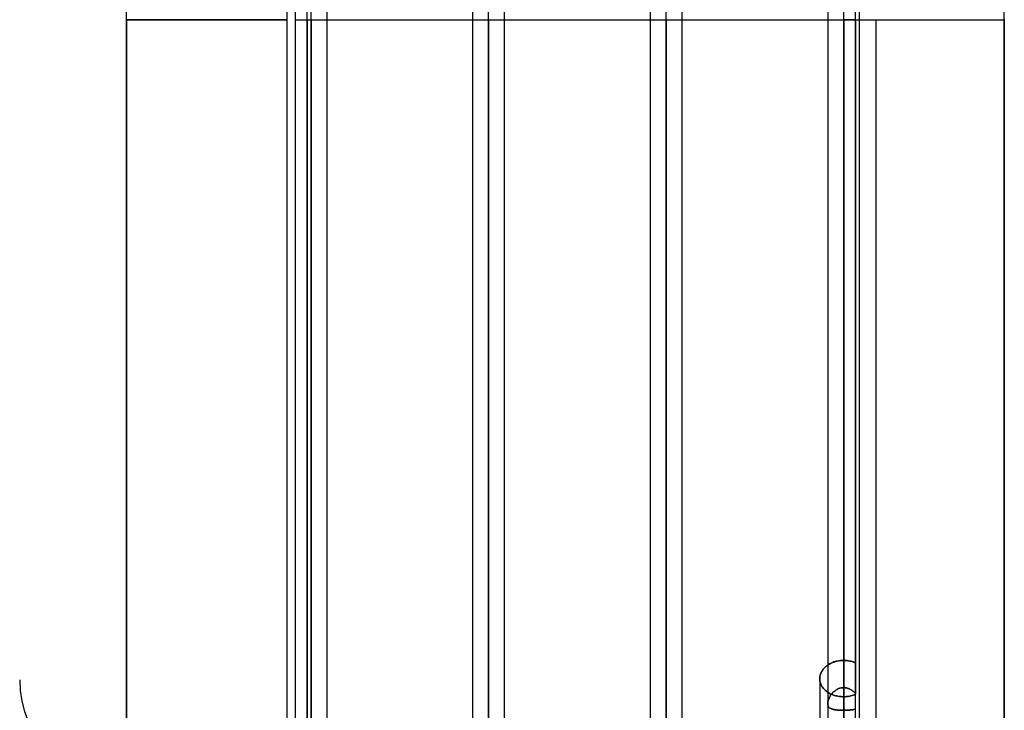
# Model space of a CAD drawing. Header units: millimetres. Extents: x -97 to 82, y -215 to 215.
# Tile 39 of 84: x -57 to -8, y -34 to 0. Entities that reach past the tile are written whole.
import ezdxf

# ---------------------------------------------------------------- set-up
doc = ezdxf.new("R2010")
doc.units = ezdxf.units.MM
doc.layers.add('MAIN-1', color=7, linetype='Continuous')
doc.layers.add('MAIN-2', color=7, linetype='Continuous')

msp = doc.modelspace()

# ---------------------------------------------------------------- linework, layer by layer
at = {"layer": 'MAIN-1'}
for p, q in [((-26.004, 119.951), (-26.004, 0)), ((-24.419, 0), (-24.419, 119.877)), ((-17.204, 119.877), (-17.204, 0)), ((-15.619, 0), (-15.619, 119.877)), ((-34.804, 114.344), (-34.804, 0)), ((-33.219, 0), (-33.219, 114.379)), ((-43.604, 108.884), (-43.604, 0)), ((-42.019, 0), (-42.019, 108.774)), ((-8.45, 0), (-8.45, 49.928)), ((-44, -48.928), (-44, 48.928)), ((-51.95, 0), (-51.95, 38.04)), ((-42.811, 0), (-42.811, -109.318)), ((-34.011, 0), (-34.011, -114.925)), ((-25.211, 0), (-25.211, -120.621)), ((-16.411, 0), (-16.411, -120.621)), ((-14.817, 0), (-14.817, -57.06)), ((-51.95, -38.04), (-51.95, 0)), ((-51.95, 0), (-44, 0)), ((-43.604, 0), (-43.604, -108.884)), ((-42.019, 0), (-34.804, 0)), ((-42.019, -108.774), (-42.019, 0)), ((-34.804, 0), (-34.804, -114.344)), ((-33.219, 0), (-26.004, 0)), ((-33.219, -114.379), (-33.219, 0)), ((-26.004, 0), (-26.004, -119.951)), ((-24.419, 0), (-17.204, 0)), ((-24.419, -119.877), (-24.419, 0)), ((-17.204, 0), (-17.204, -119.877)), ((-15.619, -119.877), (-15.619, 0)), ((-14.817, 0), (-8.45, 0)), ((-8.45, -49.928), (-8.45, 0)), ((-17.394, -32.182), (-17.426, -32.22)), ((-17.359, -32.145), (-17.394, -32.182)), ((-17.323, -32.11), (-17.359, -32.145)), ((-17.285, -32.077), (-17.323, -32.11)), ((-17.245, -32.045), (-17.285, -32.077)), ((-17.204, -32.015), (-17.245, -32.045)), ((-17.599, -32.649), (-17.6, -32.692)), ((-17.6, -32.692), (-17.6, -39.639)), ((-17.594, -32.605), (-17.599, -32.649)), ((-17.587, -32.561), (-17.594, -32.605)), ((-17.577, -32.517), (-17.587, -32.561)), ((-17.564, -32.473), (-17.577, -32.517)), ((-17.548, -32.429), (-17.564, -32.473)), ((-17.529, -32.385), (-17.548, -32.429)), ((-17.508, -32.343), (-17.529, -32.385)), ((-17.483, -32.301), (-17.508, -32.343)), ((-17.456, -32.26), (-17.483, -32.301)), ((-17.426, -32.22), (-17.456, -32.26))]:
    msp.add_line(p, q, dxfattribs=at)
msp.add_arc((-51.95, -32.74), 5.3, 180, 270, dxfattribs=at)
at = {"layer": 'MAIN-2'}
for p, q in [((-25.211, 0), (-25.211, 120.621)), ((-16.411, 0), (-16.411, 120.621)), ((-16.411, 0), (-16.411, 119.574)), ((-25.211, 0), (-25.211, 119.448)), ((-34.011, 0), (-34.011, 114.925)), ((-34.011, 0), (-34.011, 113.843)), ((-42.811, 0), (-42.811, 109.318)), ((-42.811, 0), (-42.811, 108.103)), ((-42.811, 0), (-42.811, 100.478)), ((-42.811, 0), (-42.811, 99.357)), ((-42.811, 0), (-42.811, 91.731)), ((-42.811, 0), (-42.811, 90.61)), ((-42.811, 0), (-42.811, 82.983)), ((-42.811, 0), (-42.811, 81.862)), ((-42.811, 0), (-42.811, 74.234)), ((-42.811, 0), (-42.811, 73.112)), ((-42.811, 0), (-42.811, 65.483)), ((-42.811, 0), (-42.811, 64.361)), ((-42.811, 0), (-42.811, 56.729)), ((-42.811, 0), (-42.811, 55.766)), ((-34.011, 0), (-34.011, 51.193)), ((-43, 0), (-43, 49.928)), ((-34.011, 0), (-34.011, 50.158)), ((-25.211, 0), (-25.211, 45.574)), ((-25.211, 0), (-25.211, 44.549)), ((-16.411, 0), (-16.411, 39.95)), ((-16.411, 0), (-16.411, 38.757)), ((-15.827, 0), (-15.827, 36.962)), ((-16.411, 0), (-16.411, 34.258)), ((-16.411, 0), (-16.411, 33.132)), ((-44, 0), (-51.95, 0)), ((-42.811, 0), (-42.811, -108.103)), ((-42.811, 0), (-42.811, -99.357)), ((-42.811, 0), (-42.811, -100.478)), ((-42.811, 0), (-42.811, -90.61)), ((-42.811, 0), (-42.811, -91.731)), ((-42.811, 0), (-42.811, -81.862)), ((-42.811, 0), (-42.811, -82.983)), ((-42.811, 0), (-42.811, -73.112)), ((-42.811, 0), (-42.811, -74.234)), ((-42.811, 0), (-42.811, -64.361)), ((-42.811, 0), (-42.811, -65.483)), ((-42.811, 0), (-42.811, -55.766)), ((-42.811, 0), (-42.811, -56.729)), ((-34.011, 0), (-34.011, -113.843)), ((-34.011, 0), (-34.011, -50.158)), ((-34.011, 0), (-34.011, -51.193)), ((-25.211, 0), (-25.211, -119.448)), ((-25.211, 0), (-25.211, -44.549)), ((-25.211, 0), (-25.211, -45.574)), ((-16.411, 0), (-16.411, -40.538)), ((-16.411, 0), (-16.411, -38.757)), ((-16.411, 0), (-16.411, -39.95)), ((-16.411, 0), (-16.411, -34.258)), ((-16.411, 0), (-16.411, -33.132)), ((-15.827, 0), (-15.827, -33.433)), ((-51.95, 0), (-51.95, -38.04)), ((-43.604, 0), (-42.811, 0)), ((-43.604, 0), (-42.811, 0)), ((-43.604, 0), (-42.811, 0)), ((-43.604, 0), (-42.811, 0)), ((-43.604, 0), (-42.811, 0)), ((-43.604, 0), (-42.811, 0)), ((-43.604, 0), (-42.811, 0)), ((-43, 0), (-43, -49.928)), ((-43, 0), (-42.019, 0)), ((-43, -49.928), (-43, 0)), ((-42.811, -109.318), (-42.811, 0)), ((-42.811, -108.103), (-42.811, 0)), ((-42.811, -100.478), (-42.811, 0)), ((-42.811, -99.357), (-42.811, 0)), ((-42.811, -91.731), (-42.811, 0)), ((-42.811, -90.61), (-42.811, 0)), ((-42.811, -82.983), (-42.811, 0)), ((-42.811, -81.862), (-42.811, 0)), ((-42.811, -74.234), (-42.811, 0)), ((-42.811, -73.112), (-42.811, 0)), ((-42.811, -65.483), (-42.811, 0)), ((-42.811, -64.361), (-42.811, 0)), ((-42.811, -56.729), (-42.811, 0)), ((-42.811, -55.766), (-42.811, 0)), ((-42.811, 0), (-42.019, 0)), ((-42.811, 0), (-42.019, 0)), ((-42.811, 0), (-42.019, 0)), ((-42.811, 0), (-42.019, 0)), ((-42.811, 0), (-42.019, 0)), ((-42.811, 0), (-42.019, 0)), ((-42.811, 0), (-42.019, 0)), ((-34.804, 0), (-34.011, 0)), ((-34.804, 0), (-34.011, 0)), ((-34.804, 0), (-33.219, 0)), ((-34.011, -114.925), (-34.011, 0)), ((-34.011, -113.843), (-34.011, 0)), ((-34.011, -51.193), (-34.011, 0)), ((-34.011, -50.158), (-34.011, 0)), ((-34.011, 0), (-33.219, 0)), ((-34.011, 0), (-33.219, 0)), ((-26.004, 0), (-25.211, 0)), ((-26.004, 0), (-25.211, 0)), ((-26.004, 0), (-24.419, 0)), ((-25.211, -120.621), (-25.211, 0)), ((-25.211, -119.448), (-25.211, 0)), ((-25.211, -45.574), (-25.211, 0)), ((-25.211, -44.549), (-25.211, 0)), ((-25.211, 0), (-24.419, 0)), ((-25.211, 0), (-24.419, 0)), ((-17.204, 0), (-16.411, 0)), ((-17.204, 0), (-16.411, 0)), ((-17.204, 0), (-16.411, 0)), ((-17.204, 0), (-15.827, 0)), ((-16.411, -120.621), (-16.411, 0)), ((-16.411, -119.574), (-16.411, 0)), ((-16.411, -39.95), (-16.411, 0)), ((-16.411, -38.757), (-16.411, 0)), ((-16.411, -33.132), (-16.411, 0)), ((-15.827, 0), (-16.411, 0)), ((-16.411, -34.258), (-16.411, 0)), ((-16.411, 0), (-15.827, 0)), ((-16.411, 0), (-15.619, 0)), ((-16.411, 0), (-15.619, 0)), ((-15.827, 0), (-14.817, 0)), ((-15.827, -36.962), (-15.827, 0)), ((-8.45, 0), (-8.45, -49.928)), ((-17.44, -32.238), (-17.41, -32.201)), ((-17.41, -32.201), (-17.378, -32.165)), ((-17.378, -32.165), (-17.344, -32.13)), ((-17.344, -32.13), (-17.308, -32.097)), ((-17.308, -32.097), (-17.271, -32.066)), ((-17.271, -32.066), (-17.233, -32.036)), ((-17.233, -32.036), (-17.192, -32.007)), ((-17.157, -31.985), (-17.204, -32.015)), ((-17.192, -32.007), (-17.149, -31.98)), ((-17.109, -31.956), (-17.157, -31.985)), ((-17.149, -31.98), (-17.104, -31.954)), ((-17.057, -31.929), (-17.109, -31.956)), ((-17.104, -31.954), (-17.057, -31.929)), ((-17.004, -31.904), (-17.057, -31.929)), ((-17.057, -31.929), (-17.008, -31.906)), ((-17.008, -31.906), (-16.958, -31.885)), ((-16.949, -31.881), (-17.004, -31.904)), ((-16.958, -31.885), (-16.906, -31.865)), ((-16.892, -31.86), (-16.949, -31.881)), ((-16.906, -31.865), (-16.853, -31.847)), ((-16.834, -31.841), (-16.892, -31.86)), ((-16.853, -31.847), (-16.799, -31.832)), ((-16.775, -31.825), (-16.834, -31.841)), ((-16.799, -31.832), (-16.744, -31.818)), ((-16.714, -31.812), (-16.775, -31.825)), ((-16.744, -31.818), (-16.689, -31.807)), ((-16.654, -31.801), (-16.714, -31.812)), ((-16.689, -31.807), (-16.633, -31.798)), ((-16.593, -31.792), (-16.654, -31.801)), ((-16.633, -31.798), (-16.577, -31.791)), ((-16.532, -31.786), (-16.593, -31.792)), ((-16.577, -31.791), (-16.521, -31.785)), ((-16.471, -31.783), (-16.532, -31.786)), ((-16.521, -31.785), (-16.466, -31.782)), ((-16.411, -31.781), (-16.471, -31.783)), ((-16.466, -31.782), (-16.411, -31.781)), ((-16.352, -31.782), (-16.411, -31.781)), ((-16.411, -33.132), (-16.411, -31.781)), ((-16.411, -31.781), (-16.411, -33.132)), ((-16.411, -31.781), (-16.352, -31.782)), ((-16.293, -31.786), (-16.352, -31.782)), ((-16.352, -31.782), (-16.293, -31.786)), ((-16.233, -31.792), (-16.293, -31.786)), ((-16.293, -31.786), (-16.233, -31.792)), ((-16.173, -31.8), (-16.233, -31.792)), ((-16.233, -31.792), (-16.173, -31.8)), ((-16.113, -31.811), (-16.173, -31.8)), ((-16.173, -31.8), (-16.113, -31.811)), ((-16.054, -31.824), (-16.113, -31.811)), ((-16.113, -31.811), (-16.054, -31.824)), ((-15.995, -31.84), (-16.054, -31.824)), ((-16.054, -31.824), (-15.995, -31.84)), ((-15.938, -31.858), (-15.995, -31.84)), ((-15.995, -31.84), (-15.938, -31.858)), ((-15.881, -31.878), (-15.938, -31.858)), ((-15.938, -31.858), (-15.881, -31.878)), ((-15.827, -31.9), (-15.881, -31.878)), ((-15.881, -31.878), (-15.827, -31.9)), ((-17.6, -32.692), (-17.599, -32.651)), ((-17.599, -32.735), (-17.6, -32.692)), ((-17.6, -32.692), (-17.599, -32.735)), ((-17.599, -32.651), (-17.595, -32.609)), ((-17.595, -32.609), (-17.588, -32.567)), ((-17.588, -32.567), (-17.579, -32.524)), ((-17.579, -32.524), (-17.567, -32.482)), ((-17.567, -32.482), (-17.552, -32.44)), ((-17.552, -32.44), (-17.535, -32.398)), ((-17.535, -32.398), (-17.515, -32.357)), ((-17.515, -32.357), (-17.492, -32.316)), ((-17.492, -32.316), (-17.467, -32.277)), ((-17.467, -32.277), (-17.44, -32.238)), ((-17.594, -32.778), (-17.599, -32.735)), ((-17.599, -32.735), (-17.594, -32.778)), ((-17.587, -32.821), (-17.594, -32.778)), ((-17.594, -32.778), (-17.587, -32.821)), ((-17.578, -32.865), (-17.587, -32.821)), ((-17.587, -32.821), (-17.578, -32.865)), ((-17.565, -32.908), (-17.578, -32.865)), ((-17.578, -32.865), (-17.565, -32.908)), ((-17.549, -32.951), (-17.565, -32.908)), ((-17.565, -32.908), (-17.549, -32.951)), ((-17.531, -32.993), (-17.549, -32.951)), ((-17.549, -32.951), (-17.531, -32.993)), ((-17.51, -33.035), (-17.531, -32.993)), ((-17.531, -32.993), (-17.51, -33.035)), ((-17.486, -33.076), (-17.51, -33.035)), ((-17.51, -33.035), (-17.486, -33.076)), ((-17.459, -33.115), (-17.486, -33.076)), ((-17.486, -33.076), (-17.459, -33.115)), ((-17.429, -33.154), (-17.459, -33.115)), ((-17.459, -33.115), (-17.429, -33.154)), ((-17.398, -33.191), (-17.429, -33.154)), ((-17.429, -33.154), (-17.398, -33.191)), ((-16.696, -33.197), (-16.651, -33.177)), ((-16.657, -33.18), (-16.696, -33.196)), ((-16.618, -33.165), (-16.657, -33.18)), ((-16.651, -33.177), (-16.605, -33.161)), ((-16.577, -33.154), (-16.618, -33.165)), ((-16.605, -33.161), (-16.557, -33.149)), ((-16.536, -33.144), (-16.577, -33.154)), ((-16.557, -33.149), (-16.509, -33.14)), ((-16.495, -33.138), (-16.536, -33.144)), ((-16.509, -33.14), (-16.461, -33.134)), ((-16.453, -33.134), (-16.495, -33.138)), ((-16.461, -33.134), (-16.411, -33.132)), ((-16.411, -33.132), (-16.453, -33.134)), ((-16.411, -33.132), (-16.375, -33.133)), ((-16.375, -33.133), (-16.411, -33.132)), ((-16.375, -33.133), (-16.339, -33.136)), ((-16.339, -33.136), (-16.375, -33.133)), ((-16.339, -33.136), (-16.304, -33.141)), ((-16.304, -33.141), (-16.339, -33.136)), ((-16.304, -33.141), (-16.269, -33.148)), ((-16.269, -33.148), (-16.304, -33.141)), ((-16.269, -33.148), (-16.234, -33.157)), ((-16.234, -33.157), (-16.269, -33.148)), ((-16.234, -33.157), (-16.2, -33.167)), ((-16.199, -33.167), (-16.234, -33.157)), ((-16.2, -33.167), (-16.166, -33.18)), ((-16.166, -33.18), (-16.199, -33.167)), ((-16.166, -33.18), (-16.133, -33.194)), ((-16.132, -33.194), (-16.166, -33.18)), ((-17.364, -33.227), (-17.398, -33.191)), ((-17.398, -33.191), (-17.364, -33.227)), ((-17.328, -33.261), (-17.364, -33.227)), ((-17.364, -33.227), (-17.328, -33.261)), ((-17.291, -33.293), (-17.328, -33.261)), ((-17.328, -33.261), (-17.291, -33.293)), ((-17.252, -33.324), (-17.291, -33.293)), ((-17.291, -33.293), (-17.252, -33.324)), ((-17.211, -33.353), (-17.252, -33.324)), ((-17.252, -33.324), (-17.211, -33.353)), ((-17.168, -33.381), (-17.211, -33.353)), ((-17.211, -33.353), (-17.168, -33.381)), ((-17.123, -33.407), (-17.168, -33.381)), ((-17.168, -33.381), (-17.123, -33.407)), ((-17.157, -33.706), (-17.14, -33.667)), ((-17.138, -33.662), (-17.153, -33.697)), ((-17.14, -33.667), (-17.122, -33.628)), ((-17.122, -33.627), (-17.138, -33.662)), ((-17.075, -33.432), (-17.123, -33.407)), ((-17.123, -33.407), (-17.075, -33.432)), ((-17.122, -33.628), (-17.102, -33.589)), ((-17.103, -33.592), (-17.122, -33.627)), ((-17.084, -33.558), (-17.103, -33.592)), ((-17.102, -33.589), (-17.079, -33.55)), ((-17.062, -33.524), (-17.084, -33.558)), ((-17.079, -33.55), (-17.054, -33.512)), ((-17.025, -33.456), (-17.075, -33.432)), ((-17.075, -33.432), (-17.025, -33.456)), ((-17.04, -33.49), (-17.062, -33.524)), ((-17.054, -33.512), (-17.027, -33.474)), ((-17.015, -33.458), (-17.04, -33.49)), ((-17.027, -33.474), (-16.998, -33.436)), ((-16.974, -33.478), (-17.025, -33.456)), ((-17.025, -33.456), (-16.974, -33.478)), ((-16.989, -33.426), (-17.015, -33.458)), ((-16.998, -33.436), (-16.967, -33.4)), ((-16.962, -33.395), (-16.989, -33.426)), ((-16.921, -33.498), (-16.974, -33.478)), ((-16.974, -33.478), (-16.921, -33.498)), ((-16.967, -33.4), (-16.934, -33.365)), ((-16.933, -33.365), (-16.962, -33.395)), ((-16.934, -33.365), (-16.899, -33.332)), ((-16.903, -33.336), (-16.933, -33.365)), ((-16.867, -33.516), (-16.921, -33.498)), ((-16.921, -33.498), (-16.867, -33.516)), ((-16.872, -33.308), (-16.903, -33.336)), ((-16.899, -33.332), (-16.862, -33.3)), ((-16.839, -33.283), (-16.872, -33.308)), ((-16.811, -33.531), (-16.867, -33.516)), ((-16.867, -33.516), (-16.811, -33.531)), ((-16.862, -33.3), (-16.823, -33.271)), ((-16.805, -33.258), (-16.839, -33.283)), ((-16.823, -33.271), (-16.782, -33.244)), ((-16.755, -33.545), (-16.811, -33.531)), ((-16.811, -33.531), (-16.755, -33.545)), ((-16.77, -33.236), (-16.805, -33.258)), ((-16.782, -33.244), (-16.74, -33.219)), ((-16.733, -33.215), (-16.77, -33.236)), ((-16.697, -33.557), (-16.755, -33.545)), ((-16.755, -33.545), (-16.697, -33.557)), ((-16.74, -33.219), (-16.696, -33.197)), ((-16.696, -33.196), (-16.733, -33.215)), ((-16.64, -33.566), (-16.697, -33.557)), ((-16.697, -33.557), (-16.64, -33.566)), ((-16.582, -33.574), (-16.64, -33.566)), ((-16.64, -33.566), (-16.582, -33.574)), ((-16.525, -33.579), (-16.582, -33.574)), ((-16.582, -33.574), (-16.525, -33.579)), ((-16.468, -33.582), (-16.525, -33.579)), ((-16.525, -33.579), (-16.468, -33.582)), ((-16.411, -33.583), (-16.468, -33.582)), ((-16.468, -33.582), (-16.411, -33.583)), ((-16.411, -33.583), (-16.352, -33.582)), ((-16.352, -33.582), (-16.411, -33.583)), ((-16.411, -33.583), (-16.411, -34.929)), ((-16.411, -34.929), (-16.411, -33.583)), ((-16.352, -33.582), (-16.293, -33.578)), ((-16.293, -33.578), (-16.352, -33.582)), ((-16.293, -33.578), (-16.233, -33.573)), ((-16.233, -33.573), (-16.293, -33.578)), ((-16.233, -33.573), (-16.173, -33.565)), ((-16.173, -33.565), (-16.233, -33.573)), ((-16.173, -33.565), (-16.113, -33.555)), ((-16.113, -33.555), (-16.173, -33.565)), ((-16.133, -33.194), (-16.101, -33.209)), ((-16.1, -33.209), (-16.132, -33.194)), ((-16.113, -33.555), (-16.054, -33.542)), ((-16.054, -33.542), (-16.113, -33.555)), ((-16.101, -33.209), (-16.069, -33.226)), ((-16.068, -33.226), (-16.1, -33.209)), ((-16.069, -33.226), (-16.038, -33.245)), ((-16.038, -33.245), (-16.068, -33.226)), ((-16.054, -33.542), (-15.995, -33.527)), ((-15.995, -33.527), (-16.054, -33.542)), ((-16.038, -33.245), (-16.009, -33.264)), ((-16.008, -33.265), (-16.038, -33.245)), ((-16.009, -33.264), (-15.98, -33.285)), ((-15.979, -33.286), (-16.008, -33.265)), ((-15.995, -33.527), (-15.938, -33.51)), ((-15.938, -33.51), (-15.995, -33.527)), ((-15.98, -33.285), (-15.952, -33.308)), ((-15.951, -33.308), (-15.979, -33.286)), ((-15.952, -33.308), (-15.925, -33.331)), ((-15.924, -33.331), (-15.951, -33.308)), ((-15.938, -33.51), (-15.882, -33.49)), ((-15.882, -33.49), (-15.938, -33.51)), ((-15.925, -33.331), (-15.899, -33.355)), ((-15.898, -33.356), (-15.924, -33.331)), ((-15.899, -33.355), (-15.874, -33.38)), ((-15.873, -33.381), (-15.898, -33.356)), ((-15.882, -33.49), (-15.827, -33.469)), ((-15.827, -33.469), (-15.882, -33.49)), ((-15.874, -33.38), (-15.85, -33.406)), ((-15.85, -33.407), (-15.873, -33.381)), ((-15.85, -33.406), (-15.827, -33.433)), ((-15.827, -33.433), (-15.85, -33.407)), ((-17.204, -33.928), (-17.202, -33.894)), ((-17.203, -33.898), (-17.204, -33.928)), ((-17.202, -33.96), (-17.204, -33.928)), ((-17.204, -33.928), (-17.203, -33.957)), ((-17.2, -33.867), (-17.203, -33.898)), ((-17.203, -33.957), (-17.199, -33.984)), ((-17.202, -33.894), (-17.198, -33.859)), ((-17.198, -33.991), (-17.202, -33.96)), ((-17.194, -33.834), (-17.2, -33.867)), ((-17.199, -33.984), (-17.194, -34.01)), ((-17.198, -33.859), (-17.192, -33.822)), ((-17.191, -34.019), (-17.198, -33.991)), ((-17.187, -33.8), (-17.194, -33.834)), ((-17.194, -34.01), (-17.186, -34.034)), ((-17.192, -33.822), (-17.182, -33.784)), ((-17.181, -34.046), (-17.191, -34.019)), ((-17.177, -33.766), (-17.187, -33.8)), ((-17.186, -34.034), (-17.176, -34.057)), ((-17.182, -33.784), (-17.171, -33.745)), ((-17.169, -34.07), (-17.181, -34.046)), ((-17.166, -33.732), (-17.177, -33.766)), ((-17.176, -34.057), (-17.164, -34.077)), ((-17.171, -33.745), (-17.157, -33.706)), ((-17.154, -34.092), (-17.169, -34.07)), ((-17.153, -33.697), (-17.166, -33.732)), ((-17.164, -34.077), (-17.15, -34.096)), ((-17.136, -34.112), (-17.154, -34.092)), ((-17.15, -34.096), (-17.134, -34.114)), ((-17.116, -34.13), (-17.136, -34.112)), ((-17.134, -34.114), (-17.116, -34.13)), ((-17.094, -34.146), (-17.116, -34.13)), ((-17.116, -34.13), (-17.097, -34.145)), ((-17.097, -34.145), (-17.075, -34.158)), ((-17.069, -34.161), (-17.094, -34.146)), ((-17.075, -34.158), (-17.052, -34.17)), ((-17.042, -34.175), (-17.069, -34.161)), ((-17.052, -34.17), (-17.027, -34.181)), ((-17.013, -34.187), (-17.042, -34.175)), ((-17.027, -34.181), (-17.001, -34.191)), ((-16.981, -34.198), (-17.013, -34.187)), ((-17.001, -34.191), (-16.973, -34.2)), ((-16.947, -34.208), (-16.981, -34.198)), ((-16.973, -34.2), (-16.944, -34.208)), ((-16.911, -34.216), (-16.947, -34.208)), ((-16.944, -34.208), (-16.913, -34.216)), ((-16.913, -34.216), (-16.881, -34.223)), ((-16.873, -34.224), (-16.911, -34.216)), ((-16.881, -34.223), (-16.847, -34.229)), ((-16.833, -34.231), (-16.873, -34.224)), ((-16.847, -34.229), (-16.812, -34.234)), ((-16.791, -34.237), (-16.833, -34.231)), ((-16.812, -34.234), (-16.776, -34.239)), ((-16.747, -34.242), (-16.791, -34.237)), ((-16.776, -34.239), (-16.739, -34.243)), ((-16.702, -34.246), (-16.747, -34.242)), ((-16.739, -34.243), (-16.701, -34.246)), ((-16.656, -34.25), (-16.702, -34.246)), ((-16.701, -34.246), (-16.661, -34.249)), ((-16.661, -34.249), (-16.621, -34.252)), ((-16.608, -34.253), (-16.656, -34.25)), ((-16.621, -34.252), (-16.58, -34.254)), ((-16.56, -34.255), (-16.608, -34.253)), ((-16.58, -34.254), (-16.538, -34.255)), ((-16.511, -34.256), (-16.56, -34.255)), ((-16.538, -34.255), (-16.496, -34.257)), ((-16.461, -34.257), (-16.511, -34.256)), ((-16.496, -34.257), (-16.454, -34.257)), ((-16.411, -34.258), (-16.461, -34.257)), ((-16.454, -34.257), (-16.411, -34.258)), ((-16.376, -34.257), (-16.411, -34.258)), ((-16.411, -34.258), (-16.376, -34.257)), ((-16.34, -34.257), (-16.376, -34.257)), ((-16.376, -34.257), (-16.34, -34.257)), ((-16.305, -34.256), (-16.34, -34.257)), ((-16.34, -34.257), (-16.305, -34.256)), ((-16.271, -34.255), (-16.305, -34.256)), ((-16.305, -34.256), (-16.271, -34.255)), ((-16.236, -34.254), (-16.271, -34.255)), ((-16.271, -34.255), (-16.236, -34.254)), ((-16.202, -34.252), (-16.236, -34.254)), ((-16.236, -34.254), (-16.202, -34.252)), ((-16.168, -34.25), (-16.202, -34.252)), ((-16.202, -34.252), (-16.169, -34.25)), ((-16.169, -34.25), (-16.136, -34.247)), ((-16.135, -34.247), (-16.168, -34.25)), ((-16.136, -34.247), (-16.103, -34.245)), ((-16.103, -34.245), (-16.135, -34.247)), ((-16.072, -34.241), (-16.103, -34.245)), ((-16.103, -34.245), (-16.072, -34.241)), ((-16.041, -34.238), (-16.072, -34.241)), ((-16.072, -34.241), (-16.041, -34.238)), ((-16.011, -34.234), (-16.041, -34.238)), ((-16.041, -34.238), (-16.011, -34.234)), ((-15.982, -34.23), (-16.011, -34.234)), ((-16.011, -34.234), (-15.982, -34.23)), ((-15.954, -34.225), (-15.982, -34.23)), ((-15.982, -34.23), (-15.953, -34.225)), ((-15.926, -34.22), (-15.954, -34.225)), ((-15.953, -34.225), (-15.926, -34.219)), ((-15.9, -34.214), (-15.926, -34.22)), ((-15.926, -34.219), (-15.9, -34.214)), ((-15.875, -34.207), (-15.9, -34.214)), ((-15.9, -34.214), (-15.874, -34.207)), ((-15.85, -34.201), (-15.875, -34.207)), ((-15.874, -34.207), (-15.85, -34.2)), ((-15.827, -34.193), (-15.85, -34.201)), ((-15.85, -34.2), (-15.827, -34.193))]:
    msp.add_line(p, q, dxfattribs=at)

doc.saveas('drawing.dxf')
